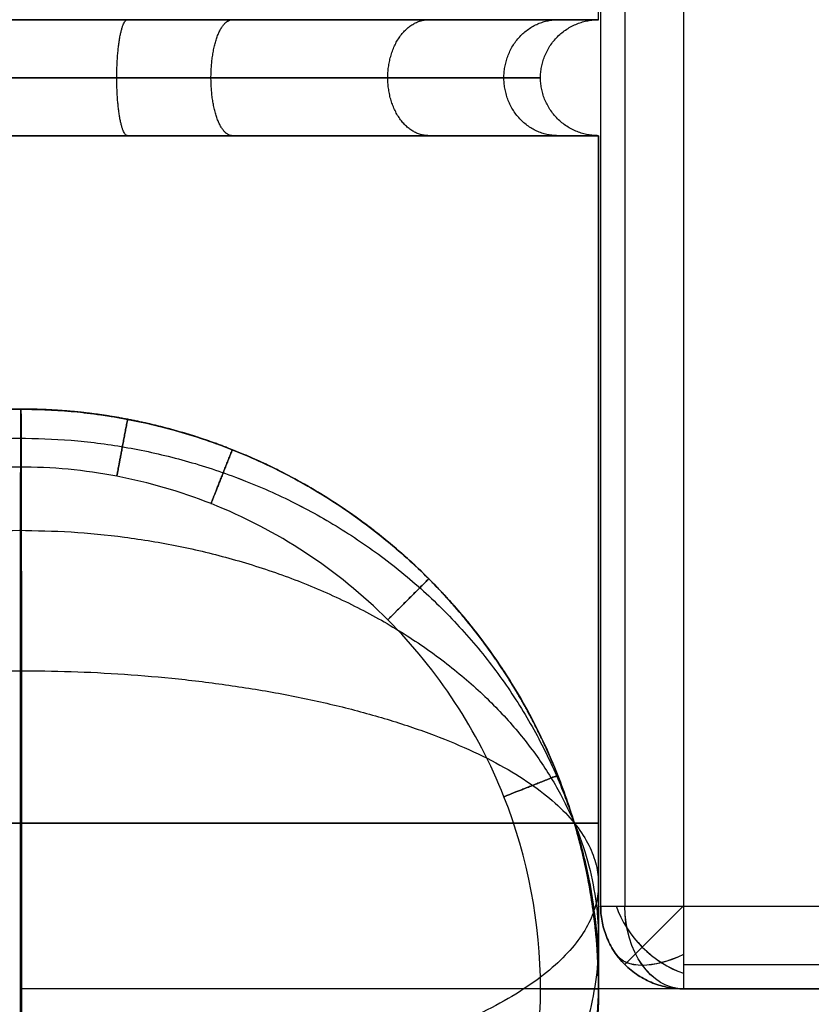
# Model space of a CAD drawing. Header units: millimetres. Extents: x -523 to -383, y 3 to 43.
# Tile 3 of 41: x -522.718 to -521.761, y 3.807 to 4.996. Entities that reach past the tile are written whole.
import ezdxf

# ---------------------------------------------------------------- set-up
doc = ezdxf.new("R2010")
doc.units = ezdxf.units.MM
doc.header["$MEASUREMENT"] = 0
doc.layers.add('Default', color=7, linetype='Continuous', true_color=0x000000)

msp = doc.modelspace()

# ---------------------------------------------------------------- linework, layer by layer
at = {"layer": 'Default'}
for p, q in [((-521.916, 42.3258, -47.1014), (-521.916, 3.9258, -47.1014)), ((-521.916, 42.3258, -44.1014), (-521.916, 3.9258, -44.1014)), ((-521.916, 42.3258, -12.4014), (-521.916, 3.9258, -12.4014)), ((-521.916, 42.3258, -9.4014), (-521.916, 3.9258, -9.4014)), ((-521.916, 42.3258, 22.4987), (-521.916, 3.9258, 22.4987)), ((-521.916, 42.3258, 25.4987), (-521.916, 3.9258, 25.4987)), ((-521.916, 3.9258, -47.1014), (-489.0448, 3.9258, -47.1014)), ((-521.916, 3.9258, -44.1014), (-489.0448, 3.9258, -44.1014)), ((-521.916, 3.9258, -12.4014), (-489.0448, 3.9258, -12.4014)), ((-521.916, 3.9258, -9.4014), (-489.0448, 3.9258, -9.4014)), ((-521.916, 3.9258, 22.4987), (-489.0448, 3.9258, 22.4987)), ((-521.916, 3.9258, 25.4987), (-489.0448, 3.9258, 25.4987))]:
    msp.add_line(p, q, dxfattribs=at)
at = {"layer": 'Default', "extrusion": (0.503912, 0.503912, 0.701531)}
for centre in [(371.8264, 225.4534, -292.0299), (371.8264, 250.182, -267.6867), (371.8264, 275.0531, -243.2032)]:
    msp.add_arc(centre, 0.1, 54.9304, 125.0696, dxfattribs=at)
at = {"layer": 'Default', "extrusion": (0.707107, 0, -0.707107)}
for centre in [(3.9258, -402.2853, -335.8154), (3.9258, -377.7487, -360.352), (3.9258, -353.0707, -385.0301)]:
    msp.add_arc(centre, 0.1, 180, 270, dxfattribs=at)
at = {"layer": 'Default', "extrusion": (0.707107, -0.707107, 0)}
for centre in [(-366.2744, -44.2014, -371.8264), (-366.2744, -9.5014, -371.8264), (-366.2744, 25.3987, -371.8264)]:
    msp.add_arc(centre, 0.1, 90, 180, dxfattribs=at)
at = {"layer": 'Default', "extrusion": (-0.503912, 0.701531, -0.503912)}
for centre in [(421.6035, 114.442, 289.4381), (421.6035, 144.4143, 271.9524), (421.6035, 174.5594, 254.3658)]:
    msp.add_arc(centre, 0.1, 289.8795, 0.0187, dxfattribs=at)
at = {"layer": 'Default'}
for points, degree in [([(-522.016, 42.3258, -47.0014), (-522.016, 23.1258, -47.0014), (-522.016, 3.9258, -47.0014)], 2), ([(-522.016, 42.3258, -44.2014), (-522.016, 23.1258, -44.2014), (-522.016, 3.9258, -44.2014)], 2), ([(-522.016, 42.3258, -45.6014), (-522.016, 23.1258, -45.6014), (-522.016, 3.9258, -45.6014)], 2), ([(-522.016, 42.3258, -12.3014), (-522.016, 23.1258, -12.3014), (-522.016, 3.9258, -12.3014)], 2), ([(-522.016, 42.3258, -9.5014), (-522.016, 23.1258, -9.5014), (-522.016, 3.9258, -9.5014)], 2), ([(-522.016, 42.3258, -10.9014), (-522.016, 23.1258, -10.9014), (-522.016, 3.9258, -10.9014)], 2), ([(-522.016, 42.3258, 22.5987), (-522.016, 23.1258, 22.5987), (-522.016, 3.9258, 22.5987)], 2), ([(-522.016, 42.3258, 25.3987), (-522.016, 23.1258, 25.3987), (-522.016, 3.9258, 25.3987)], 2), ([(-522.016, 42.3258, 23.9987), (-522.016, 23.1258, 23.9987), (-522.016, 3.9258, 23.9987)], 2), ([(-521.9867, 42.3258, -47.0721), (-521.9867, 23.1258, -47.0721), (-521.9867, 3.9258, -47.0721)], 2), ([(-521.9867, 42.3258, -44.1306), (-521.9867, 23.1258, -44.1306), (-521.9867, 3.9258, -44.1306)], 2), ([(-521.9867, 42.3258, -12.3721), (-521.9867, 23.1258, -12.3721), (-521.9867, 3.9258, -12.3721)], 2), ([(-521.9867, 42.3258, -9.4306), (-521.9867, 23.1258, -9.4306), (-521.9867, 3.9258, -9.4306)], 2), ([(-521.9867, 42.3258, 22.528), (-521.9867, 23.1258, 22.528), (-521.9867, 3.9258, 22.528)], 2), ([(-521.9867, 42.3258, 25.4694), (-521.9867, 23.1258, 25.4694), (-521.9867, 3.9258, 25.4694)], 2), ([(-522.0186, 4.9958, -56.0508), (-522.0186, 17.0825, -56.0508), (-522.0186, 29.1692, -56.0508), (-522.0186, 41.2558, -56.0508)], 3), ([(-522.5874, 4.8558, 23.9124), (-522.6306, 4.8558, 23.9042), (-522.6746, 4.8558, 23.9), (-522.7186, 4.8558, 23.9)], 3), ([(-522.4541, 4.8558, 25.2481), (-522.3681, 4.8558, 25.213), (-522.2104, 4.8558, 25.1082), (-522.1056, 4.8558, 24.9504), (-522.0705, 4.8558, 24.8645)], 3), ([(-522.0705, 4.8558, 24.3355), (-522.1056, 4.8558, 24.2496), (-522.158, 4.8558, 24.1707), (-522.2236, 4.8558, 24.105)], 3), ([(-522.0704, 4.8558, -56.3152), (-522.1055, 4.8558, -56.4012), (-522.1579, 4.8558, -56.4801), (-522.2236, 4.8558, -56.5458)], 3), ([(-522.0186, 4.8558, 24.6), (-522.0186, 4.5792, 24.6), (-522.0186, 4.3025, 24.6), (-522.0186, 4.0258, 24.6)], 3), ([(-522.0186, 4.0258, -56.0508), (-522.0186, 4.3025, -56.0508), (-522.0186, 4.5792, -56.0508), (-522.0186, 4.8558, -56.0508)], 3), ([(-522.016, 3.9258, -47.0014), (-522.016, 3.9258, -45.6014), (-522.016, 3.9258, -44.2014)], 2), ([(-522.016, 3.9258, -12.3014), (-522.016, 3.9258, -10.9014), (-522.016, 3.9258, -9.5014)], 2), ([(-522.016, 3.9258, 22.5987), (-522.016, 3.9258, 23.9987), (-522.016, 3.9258, 25.3987)], 2), ([(-521.9867, 3.8551, -47.0014), (-521.9867, 3.8551, -45.6014), (-521.9867, 3.8551, -44.2014)], 2), ([(-521.9867, 3.8551, -12.3014), (-521.9867, 3.8551, -10.9014), (-521.9867, 3.8551, -9.5014)], 2), ([(-521.9867, 3.8551, 22.5987), (-521.9867, 3.8551, 23.9987), (-521.9867, 3.8551, 25.3987)], 2), ([(-521.916, 3.8551, -47.0721), (-505.4804, 3.8551, -47.0721), (-489.0448, 3.8551, -47.0721)], 2), ([(-521.916, 3.8551, -44.1306), (-505.4804, 3.8551, -44.1306), (-489.0448, 3.8551, -44.1306)], 2), ([(-521.916, 3.8551, -12.3721), (-505.4804, 3.8551, -12.3721), (-489.0448, 3.8551, -12.3721)], 2), ([(-521.916, 3.8551, -9.4306), (-505.4804, 3.8551, -9.4306), (-489.0448, 3.8551, -9.4306)], 2), ([(-521.916, 3.8551, 22.528), (-505.4804, 3.8551, 22.528), (-489.0448, 3.8551, 22.528)], 2), ([(-521.916, 3.8551, 25.4694), (-505.4804, 3.8551, 25.4694), (-489.0448, 3.8551, 25.4694)], 2), ([(-384.1176, 3.8258, -48.5013), (-453.4173, 3.8258, -48.4301), (-522.717, 3.8258, -48.3588)], 2), ([(-384.1176, 3.8258, -13.8013), (-453.4173, 3.8258, -13.7301), (-522.717, 3.8258, -13.6588)], 2), ([(-384.1176, 3.8258, 21.0987), (-453.4173, 3.8258, 21.17), (-522.717, 3.8258, 21.2413)], 2), ([(-522.0186, 3.8258, 23.43), (-522.0186, 3.8258, -2.6736), (-522.0186, 3.8258, -28.7772), (-522.0186, 3.8258, -54.8808)], 3), ([(-522.0186, 3.8258, 24.4), (-522.0186, 3.8258, 24.1233), (-522.0186, 3.8258, 23.8467), (-522.0186, 3.8258, 23.57)], 3), ([(-522.0186, 3.8258, -55.0208), (-522.0186, 3.8258, -55.2975), (-522.0186, 3.8258, -55.5741), (-522.0186, 3.8258, -55.8508)], 3), ([(-521.916, 3.8258, -44.2014), (-505.4804, 3.8258, -44.2014), (-489.0448, 3.8258, -44.2014)], 2), ([(-521.916, 3.8258, -47.0014), (-505.4804, 3.8258, -47.0014), (-489.0448, 3.8258, -47.0014)], 2), ([(-521.916, 3.8258, -47.0014), (-521.916, 3.8258, -45.6014), (-521.916, 3.8258, -44.2014)], 2), ([(-521.916, 3.8258, -45.6014), (-505.4804, 3.8258, -45.6014), (-489.0448, 3.8258, -45.6014)], 2), ([(-521.916, 3.8258, -9.5014), (-505.4804, 3.8258, -9.5014), (-489.0448, 3.8258, -9.5014)], 2), ([(-521.916, 3.8258, -12.3014), (-505.4804, 3.8258, -12.3014), (-489.0448, 3.8258, -12.3014)], 2), ([(-521.916, 3.8258, -12.3014), (-521.916, 3.8258, -10.9014), (-521.916, 3.8258, -9.5014)], 2), ([(-521.916, 3.8258, -10.9014), (-505.4804, 3.8258, -10.9014), (-489.0448, 3.8258, -10.9014)], 2), ([(-521.916, 3.8258, 25.3987), (-505.4804, 3.8258, 25.3987), (-489.0448, 3.8258, 25.3987)], 2), ([(-521.916, 3.8258, 22.5987), (-505.4804, 3.8258, 22.5987), (-489.0448, 3.8258, 22.5987)], 2), ([(-521.916, 3.8258, 22.5987), (-521.916, 3.8258, 23.9987), (-521.916, 3.8258, 25.3987)], 2), ([(-521.916, 3.8258, 23.9987), (-505.4804, 3.8258, 23.9987), (-489.0448, 3.8258, 23.9987)], 2)]:
    msp.add_open_spline(points, degree=degree, dxfattribs=at)
for points, weights, degree, knots in [([(-522.7186, 4.9958, 23.9), (-522.0186, 4.9958, 23.9), (-522.0186, 4.9958, 24.6), (-522.0186, 4.9958, 25.3), (-522.7186, 4.9958, 25.3), (-523.4186, 4.9958, 25.3), (-523.4186, 4.9958, 24.6), (-523.4186, 4.9958, 23.9), (-522.7186, 4.9958, 23.9)], [1, 0.707106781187, 1, 0.707106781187, 1, 0.707106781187, 1, 0.707106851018, 0.999999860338], 2, [-4.39823, -4.39823, -4.39823, -3.298672, -3.298672, -2.199115, -2.199115, -1.099557, -1.099557, 0, 0, 0]), ([(-522.7186, 4.9958, -56.7508), (-522.0186, 4.9958, -56.7508), (-522.0186, 4.9958, -56.0508), (-522.0186, 4.9958, -55.3508), (-522.7186, 4.9958, -55.3508)], [0.999999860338, 0.707106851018, 1, 0.707106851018, 0.999999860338], 2, [2.199115, 2.199115, 2.199115, 3.298672, 3.298672, 4.39823, 4.39823, 4.39823]), ([(-522.5874, 4.8558, 23.9124), (-522.6005, 4.8558, 23.9812), (-522.6005, 4.9258, 23.9812), (-522.6005, 4.9958, 23.9812), (-522.5874, 4.9958, 23.9124)], [1, 0.707106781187, 1, 0.707106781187, 1], 2, [0.1099557, 0.1099557, 0.1099557, 0.2199115, 0.2199115, 0.3298672, 0.3298672, 0.3298672]), ([(-522.5874, 4.8558, -56.7384), (-522.6005, 4.8558, -56.6696), (-522.6005, 4.9258, -56.6696), (-522.6005, 4.9958, -56.6696), (-522.5874, 4.9958, -56.7384)], [1, 0.707106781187, 1, 0.707106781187, 1], 2, [0.1099557, 0.1099557, 0.1099557, 0.2199115, 0.2199115, 0.3298672, 0.3298672, 0.3298672]), ([(-522.4609, 4.8558, 25.2509), (-522.4867, 4.8558, 25.1858), (-522.4867, 4.9258, 25.1858), (-522.4867, 4.9958, 25.1858), (-522.4609, 4.9958, 25.2509)], [1, 0.707106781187, 1, 0.707106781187, 1], 2, [0.1099557, 0.1099557, 0.1099557, 0.2199115, 0.2199115, 0.3298672, 0.3298672, 0.3298672]), ([(-522.4609, 4.8558, 23.9491), (-522.4867, 4.8558, 24.0142), (-522.4867, 4.9258, 24.0142), (-522.4867, 4.9958, 24.0142), (-522.4609, 4.9958, 23.9491)], [1, 0.707106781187, 1, 0.707106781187, 1], 2, [0.1099557, 0.1099557, 0.1099557, 0.2199115, 0.2199115, 0.3298672, 0.3298672, 0.3298672]), ([(-522.4609, 4.8558, -55.3999), (-522.4867, 4.8558, -55.465), (-522.4867, 4.9258, -55.465), (-522.4867, 4.9958, -55.465), (-522.4609, 4.9958, -55.3999)], [1, 0.707106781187, 1, 0.707106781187, 1], 2, [0.1099557, 0.1099557, 0.1099557, 0.2199115, 0.2199115, 0.3298672, 0.3298672, 0.3298672]), ([(-522.4609, 4.8558, -56.7017), (-522.4867, 4.8558, -56.6366), (-522.4867, 4.9258, -56.6366), (-522.4867, 4.9958, -56.6366), (-522.4609, 4.9958, -56.7017)], [1, 0.707106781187, 1, 0.707106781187, 1], 2, [0.1099557, 0.1099557, 0.1099557, 0.2199115, 0.2199115, 0.3298672, 0.3298672, 0.3298672]), ([(-522.2236, 4.8558, 25.095), (-522.2731, 4.8558, 25.0455), (-522.2731, 4.9258, 25.0455), (-522.2731, 4.9958, 25.0455), (-522.2236, 4.9958, 25.095)], [1, 0.707106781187, 1, 0.707106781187, 1], 2, [0.1099557, 0.1099557, 0.1099557, 0.2199115, 0.2199115, 0.3298672, 0.3298672, 0.3298672]), ([(-522.2236, 4.8558, 24.105), (-522.2731, 4.8558, 24.1545), (-522.2731, 4.9258, 24.1545), (-522.2731, 4.9958, 24.1545), (-522.2236, 4.9958, 24.105)], [1, 0.707106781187, 1, 0.707106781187, 1], 2, [0.1099557, 0.1099557, 0.1099557, 0.2199115, 0.2199115, 0.3298672, 0.3298672, 0.3298672]), ([(-522.2236, 4.8558, -55.5558), (-522.2731, 4.8558, -55.6053), (-522.2731, 4.9258, -55.6053), (-522.2731, 4.9958, -55.6053), (-522.2236, 4.9958, -55.5558)], [0.999999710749, 0.707106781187, 1, 0.707106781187, 0.999999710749], 2, [0.1099557, 0.1099557, 0.1099557, 0.2199115, 0.2199115, 0.3298673, 0.3298673, 0.3298673]), ([(-522.2236, 4.8558, -56.5458), (-522.2731, 4.8558, -56.4963), (-522.2731, 4.9258, -56.4963), (-522.2731, 4.9958, -56.4963), (-522.2236, 4.9958, -56.5458)], [1, 0.707106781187, 1, 0.707106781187, 1], 2, [0.1099557, 0.1099557, 0.1099557, 0.2199115, 0.2199115, 0.3298672, 0.3298672, 0.3298672]), ([(-522.0677, 4.8558, 24.8577), (-522.1328, 4.8558, 24.8319), (-522.1328, 4.9258, 24.8319), (-522.1328, 4.9958, 24.8319), (-522.0677, 4.9958, 24.8577)], [1, 0.707106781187, 1, 0.707106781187, 1], 2, [0.1099557, 0.1099557, 0.1099557, 0.2199115, 0.2199115, 0.3298672, 0.3298672, 0.3298672]), ([(-522.0677, 4.8558, 24.3423), (-522.1328, 4.8558, 24.3681), (-522.1328, 4.9258, 24.3681), (-522.1328, 4.9958, 24.3681), (-522.0677, 4.9958, 24.3423)], [1, 0.707106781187, 1, 0.707106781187, 1], 2, [0.1099557, 0.1099557, 0.1099557, 0.2199115, 0.2199115, 0.3298672, 0.3298672, 0.3298672]), ([(-522.0677, 4.8558, -55.7931), (-522.1328, 4.8558, -55.8189), (-522.1328, 4.9258, -55.8189), (-522.1328, 4.9958, -55.8189), (-522.0677, 4.9958, -55.7931)], [1, 0.707106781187, 1, 0.707106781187, 1], 2, [0.1099557, 0.1099557, 0.1099557, 0.2199115, 0.2199115, 0.3298672, 0.3298672, 0.3298672]), ([(-522.0677, 4.8558, -56.3085), (-522.1328, 4.8558, -56.2827), (-522.1328, 4.9258, -56.2827), (-522.1328, 4.9958, -56.2827), (-522.0677, 4.9958, -56.3085)], [1, 0.707106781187, 1, 0.707106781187, 1], 2, [0.1099557, 0.1099557, 0.1099557, 0.2199115, 0.2199115, 0.3298672, 0.3298672, 0.3298672]), ([(-522.0186, 4.8558, 24.6), (-522.0886, 4.8558, 24.6), (-522.0886, 4.9258, 24.6), (-522.0886, 4.9958, 24.6), (-522.0186, 4.9958, 24.6)], [1, 0.707106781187, 1, 0.707106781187, 1], 2, [0.1099557, 0.1099557, 0.1099557, 0.2199115, 0.2199115, 0.3298672, 0.3298672, 0.3298672]), ([(-522.0186, 4.8558, -56.0508), (-522.0886, 4.8558, -56.0508), (-522.0886, 4.9258, -56.0508), (-522.0886, 4.9958, -56.0508), (-522.0186, 4.9958, -56.0508)], [1, 0.707106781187, 1, 0.707106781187, 1], 2, [0.1099557, 0.1099557, 0.1099557, 0.2199115, 0.2199115, 0.3298672, 0.3298672, 0.3298672]), ([(-522.7186, 4.8558, 23.9), (-522.7626, 4.8558, 23.9), (-522.8065, 4.8558, 23.9042), (-522.8497, 4.8558, 23.9124), (-522.8929, 4.8558, 23.9206), (-522.9354, 4.8558, 23.9329), (-522.9763, 4.8558, 23.9491), (-523.0649, 4.8558, 23.9842), (-523.1462, 4.8558, 24.0376), (-523.2135, 4.8558, 24.105), (-523.2464, 4.8558, 24.1379), (-523.2759, 4.8558, 24.1739), (-523.3016, 4.8558, 24.2127), (-523.3275, 4.8558, 24.2516), (-523.3492, 4.8558, 24.2927), (-523.3694, 4.8558, 24.3423), (-523.4018, 4.8558, 24.4241), (-523.4186, 4.8558, 24.512), (-523.4186, 4.8558, 24.6), (-523.4186, 4.8558, 24.688), (-523.4018, 4.8558, 24.7759), (-523.3667, 4.8558, 24.8645), (-523.3492, 4.8558, 24.9073), (-523.3275, 4.8558, 24.9484), (-523.3016, 4.8558, 24.9874), (-523.2759, 4.8558, 25.026), (-523.2465, 4.8558, 25.062), (-523.2136, 4.8558, 25.095), (-523.1806, 4.8558, 25.1279), (-523.1446, 4.8558, 25.1574), (-523.106, 4.8558, 25.183), (-523.067, 4.8558, 25.2089), (-523.0259, 4.8558, 25.2306), (-522.9762, 4.8558, 25.2509), (-522.8945, 4.8558, 25.2832), (-522.8065, 4.8558, 25.3), (-522.7186, 4.8558, 25.3), (-522.6306, 4.8558, 25.3), (-522.5427, 4.8558, 25.2832), (-522.4541, 4.8558, 25.2481), (-522.4113, 4.8558, 25.2306), (-522.3701, 4.8558, 25.2089), (-522.3312, 4.8558, 25.183), (-522.2925, 4.8558, 25.1574), (-522.2565, 4.8558, 25.1279), (-522.2236, 4.8558, 25.095), (-522.1907, 4.8558, 25.062), (-522.1612, 4.8558, 25.026), (-522.1355, 4.8558, 24.9874), (-522.1097, 4.8558, 24.9484), (-522.0879, 4.8558, 24.9073), (-522.0677, 4.8558, 24.8577), (-522.0353, 4.8558, 24.7759), (-522.0186, 4.8558, 24.688), (-522.0186, 4.8558, 24.6), (-522.0186, 4.8558, 24.512), (-522.0353, 4.8558, 24.4241), (-522.0705, 4.8558, 24.3355), (-522.0879, 4.8558, 24.2927), (-522.1097, 4.8558, 24.2516), (-522.1355, 4.8558, 24.2126), (-522.1612, 4.8558, 24.174), (-522.1907, 4.8558, 24.138), (-522.2236, 4.8558, 24.105), (-522.291, 4.8558, 24.0376), (-522.3723, 4.8558, 23.9842), (-522.4609, 4.8558, 23.9491), (-522.5018, 4.8558, 23.9329), (-522.5442, 4.8558, 23.9206), (-522.5874, 4.8558, 23.9124), (-522.6306, 4.8558, 23.9042), (-522.6746, 4.8558, 23.9), (-522.7186, 4.8558, 23.9)], [1, 1, 1, 1, 1, 1, 1, 1, 1, 1, 1, 1, 1, 1.00671209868, 1.01684809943, 1.03040800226, 1.03040800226, 1.03040800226, 1.03040800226, 1.03040800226, 1.03040800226, 1.03040800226, 1.01685428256, 1.00672279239, 1.00001353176, 0.993436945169, 0.990148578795, 0.99014843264, 0.990148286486, 0.993436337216, 1.00001258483, 1.00672154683, 1.01685276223, 1.03040623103, 1.03040623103, 1.03040623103, 1.03040623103, 1.03040623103, 1.03040623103, 1.03040623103, 1.01685253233, 1.00672105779, 1.00001180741, 0.993435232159, 0.990146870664, 0.990146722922, 0.990146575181, 0.993434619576, 1.00001085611, 1.00671980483, 1.01685100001, 1.03040444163, 1.03040444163, 1.03040444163, 1.03040444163, 1.03040444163, 1.03040444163, 1.03040444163, 1.0168507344, 1.00671926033, 1.00001001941, 0.993433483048, 0.990145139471, 0.990144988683, 0.990144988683, 0.990144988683, 0.990144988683, 0.990144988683, 0.990144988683, 0.990144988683, 0.990144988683, 0.990144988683, 0.990144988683], 3, [0, 0, 0, 0, 0.132132, 0.132132, 0.132132, 0.264271, 0.264271, 0.264271, 0.552149, 0.552149, 0.552149, 0.691689, 0.691689, 0.691689, 0.838517, 0.838517, 0.838517, 1.103948, 1.103948, 1.103948, 1.376719, 1.376719, 1.376719, 1.516233, 1.516233, 1.516233, 1.655741, 1.655741, 1.655741, 1.795249, 1.795249, 1.795249, 1.942108, 1.942108, 1.942108, 2.20754, 2.20754, 2.20754, 2.480311, 2.480311, 2.480311, 2.619825, 2.619825, 2.619825, 2.759333, 2.759333, 2.759333, 2.898841, 2.898841, 2.898841, 3.0457, 3.0457, 3.0457, 3.311132, 3.311132, 3.311132, 3.583903, 3.583903, 3.583903, 3.723418, 3.723418, 3.723418, 3.862925, 3.862925, 3.862925, 4.150808, 4.150808, 4.150808, 4.282947, 4.282947, 4.282947, 4.41508, 4.41508, 4.41508, 4.41508]), ([(-522.7186, 4.8558, -55.3508), (-522.6306, 4.8558, -55.3508), (-522.5427, 4.8558, -55.3676), (-522.4543, 4.8558, -55.4026), (-522.3683, 4.8558, -55.4377), (-522.2902, 4.8558, -55.4892), (-522.2236, 4.8558, -55.5558), (-522.157, 4.8558, -55.6224), (-522.1055, 4.8558, -55.7004), (-522.0677, 4.8558, -55.7931), (-522.0353, 4.8558, -55.8749), (-522.0186, 4.8558, -55.9628), (-522.0186, 4.8558, -56.0508), (-522.0186, 4.8558, -56.1387), (-522.0353, 4.8558, -56.2267), (-522.0704, 4.8558, -56.3152), (-522.0879, 4.8558, -56.3581), (-522.1096, 4.8558, -56.3992), (-522.1355, 4.8558, -56.4381), (-522.1612, 4.8558, -56.4769), (-522.1907, 4.8558, -56.5129), (-522.2236, 4.8558, -56.5458), (-522.291, 4.8558, -56.6131), (-522.3723, 4.8558, -56.6666), (-522.4609, 4.8558, -56.7017), (-522.5018, 4.8558, -56.7179), (-522.5442, 4.8558, -56.7302), (-522.5874, 4.8558, -56.7384), (-522.6306, 4.8558, -56.7466), (-522.6746, 4.8558, -56.7508), (-522.7186, 4.8558, -56.7508)], [1, 1, 1, 1, 0.97390956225, 0.960864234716, 0.960864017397, 0.960863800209, 0.973892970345, 0.999951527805, 0.999951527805, 0.999951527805, 0.999951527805, 0.999951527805, 0.999951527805, 0.999951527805, 0.986792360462, 0.976955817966, 0.970441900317, 0.970441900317, 0.970441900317, 0.970441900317, 0.970441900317, 0.970441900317, 0.970441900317, 0.970441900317, 0.970441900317, 0.970441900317, 0.970441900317, 0.970441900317, 0.970441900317], 3, [0, 0, 0, 0, 0.272538, 0.272538, 0.272538, 0.55318, 0.55318, 0.55318, 0.840931, 0.840931, 0.840931, 1.106362, 1.106362, 1.106362, 1.379069, 1.379069, 1.379069, 1.518615, 1.518615, 1.518615, 1.658155, 1.658155, 1.658155, 1.946037, 1.946037, 1.946037, 2.078177, 2.078177, 2.078177, 2.21031, 2.21031, 2.21031, 2.21031]), ([(-522.7186, 4.5258, 23.43), (-523.4186, 4.5258, 23.43), (-523.4186, 3.8258, 23.43), (-523.4186, 3.1258, 23.43), (-522.7186, 3.1258, 23.43), (-522.0186, 3.1258, 23.43), (-522.0186, 3.8258, 23.43), (-522.0186, 4.5258, 23.43), (-522.7186, 4.5258, 23.43)], [0.999999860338, 0.707106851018, 1, 0.707106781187, 1, 0.707106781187, 1, 0.707106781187, 1], 2, [0, 0, 0, 1.099557, 1.099557, 2.199115, 2.199115, 3.298672, 3.298672, 4.39823, 4.39823, 4.39823]), ([(-522.7186, 4.5258, 24.4), (-523.4186, 4.5258, 24.4), (-523.4186, 3.8258, 24.4), (-523.4186, 3.1258, 24.4), (-522.7186, 3.1258, 24.4), (-522.0186, 3.1258, 24.4), (-522.0186, 3.8258, 24.4), (-522.0186, 4.5258, 24.4), (-522.7186, 4.5258, 24.4)], [1, 0.707106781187, 1, 0.707106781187, 1, 0.707106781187, 1, 0.707106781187, 1], 2, [0, 0, 0, 1.099557, 1.099557, 2.199115, 2.199115, 3.298672, 3.298672, 4.39823, 4.39823, 4.39823]), ([(-522.7186, 4.5258, 23.57), (-522.0186, 4.5258, 23.57), (-522.0186, 3.8258, 23.57), (-522.0186, 3.1258, 23.57), (-522.7186, 3.1258, 23.57), (-523.4186, 3.1258, 23.57), (-523.4186, 3.8258, 23.57), (-523.4186, 4.5258, 23.57), (-522.7186, 4.5258, 23.57)], [1, 0.707106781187, 1, 0.707106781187, 1, 0.707106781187, 1, 0.707106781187, 1], 2, [-4.39823, -4.39823, -4.39823, -3.298672, -3.298672, -2.199115, -2.199115, -1.099557, -1.099557, 0, 0, 0]), ([(-522.7186, 4.5258, -55.8508), (-523.4186, 4.5258, -55.8508), (-523.4186, 3.8258, -55.8508), (-523.4186, 3.1258, -55.8508), (-522.7186, 3.1258, -55.8508), (-522.0186, 3.1258, -55.8508), (-522.0186, 3.8258, -55.8508), (-522.0186, 4.5258, -55.8508), (-522.7186, 4.5258, -55.8508)], [1, 0.707106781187, 1, 0.707106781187, 1, 0.707106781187, 1, 0.707106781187, 1], 2, [0, 0, 0, 1.099557, 1.099557, 2.199115, 2.199115, 3.298672, 3.298672, 4.39823, 4.39823, 4.39823]), ([(-522.7186, 4.5258, -55.0208), (-523.4186, 4.5258, -55.0208), (-523.4186, 3.8258, -55.0208), (-523.4186, 3.1258, -55.0208), (-522.7186, 3.1258, -55.0208), (-522.0186, 3.1258, -55.0208), (-522.0186, 3.8258, -55.0208), (-522.0186, 4.5258, -55.0208), (-522.7186, 4.5258, -55.0208)], [1, 0.707106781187, 1, 0.707106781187, 1, 0.707106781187, 1, 0.707106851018, 0.999999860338], 2, [0, 0, 0, 1.099557, 1.099557, 2.199115, 2.199115, 3.298672, 3.298672, 4.39823, 4.39823, 4.39823]), ([(-522.7186, 4.5258, -54.8808), (-522.6746, 4.5258, -54.8808), (-522.6306, 4.5217, -54.8808), (-522.5874, 4.5134, -54.8808), (-522.5442, 4.5052, -54.8808), (-522.5018, 4.4929, -54.8808), (-522.4609, 4.4767, -54.8808), (-522.3723, 4.4416, -54.8808), (-522.291, 4.3882, -54.8808), (-522.2236, 4.3208, -54.8808), (-522.1907, 4.2879, -54.8808), (-522.1612, 4.2519, -54.8808), (-522.1355, 4.2132, -54.8808), (-522.1096, 4.1742, -54.8808), (-522.0879, 4.1331, -54.8808), (-522.0677, 4.0835, -54.8808), (-522.0353, 4.0017, -54.8808), (-522.0186, 3.9138, -54.8808), (-522.0186, 3.8258, -54.8808), (-522.0186, 3.7379, -54.8808), (-522.0353, 3.6499, -54.8808), (-522.0705, 3.5614, -54.8808), (-522.0879, 3.5185, -54.8808), (-522.1097, 3.4774, -54.8808), (-522.1355, 3.4385, -54.8808), (-522.1612, 3.3998, -54.8808), (-522.1907, 3.3638, -54.8808), (-522.2236, 3.3309, -54.8808), (-522.2565, 3.2979, -54.8808), (-522.2925, 3.2685, -54.8808), (-522.3312, 3.2428, -54.8808), (-522.3701, 3.2169, -54.8808), (-522.4112, 3.1952, -54.8808), (-522.4609, 3.175, -54.8808), (-522.5427, 3.1426, -54.8808), (-522.6306, 3.1258, -54.8808), (-522.7186, 3.1258, -54.8808), (-522.8065, 3.1258, -54.8808), (-522.8945, 3.1426, -54.8808), (-522.9831, 3.1777, -54.8808), (-523.0259, 3.1952, -54.8808), (-523.067, 3.2169, -54.8808), (-523.1059, 3.2428, -54.8808), (-523.1446, 3.2685, -54.8808), (-523.1806, 3.2979, -54.8808), (-523.2135, 3.3309, -54.8808), (-523.2465, 3.3638, -54.8808), (-523.2759, 3.3998, -54.8808), (-523.3016, 3.4385, -54.8808), (-523.3275, 3.4774, -54.8808), (-523.3492, 3.5185, -54.8808), (-523.3694, 3.5682, -54.8808), (-523.4018, 3.6499, -54.8808), (-523.4186, 3.7379, -54.8808), (-523.4186, 3.8258, -54.8808), (-523.4186, 3.9138, -54.8808), (-523.4018, 4.0017, -54.8808), (-523.3667, 4.0903, -54.8808), (-523.3492, 4.1332, -54.8808), (-523.3275, 4.1743, -54.8808), (-523.3016, 4.2132, -54.8808), (-523.2759, 4.2519, -54.8808), (-523.2465, 4.2879, -54.8808), (-523.2136, 4.3208, -54.8808), (-523.1462, 4.3882, -54.8808), (-523.0649, 4.4416, -54.8808), (-522.9763, 4.4767, -54.8808), (-522.9354, 4.4929, -54.8808), (-522.8929, 4.5052, -54.8808), (-522.8497, 4.5134, -54.8808), (-522.8065, 4.5217, -54.8808), (-522.7626, 4.5258, -54.8808), (-522.7186, 4.5258, -54.8808)], [1, 1, 1, 1, 1, 1, 1, 1, 1, 1, 1, 1, 1, 1.00671209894, 1.01684810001, 1.03040800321, 1.03040800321, 1.03040800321, 1.03040800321, 1.03040800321, 1.03040800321, 1.03040800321, 1.01685428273, 1.00672279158, 1.00001352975, 0.993436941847, 0.990148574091, 0.990148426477, 0.990148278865, 0.99343632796, 1.00001257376, 1.00672153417, 1.01685274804, 1.03040621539, 1.03040621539, 1.03040621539, 1.03040621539, 1.03040621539, 1.03040621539, 1.03040621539, 1.01685251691, 1.00672104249, 1.00001179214, 0.993435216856, 0.990146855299, 0.990146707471, 0.990146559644, 0.993434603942, 1.00001084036, 1.00671978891, 1.01685098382, 1.03040442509, 1.03040442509, 1.03040442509, 1.03040442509, 1.03040442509, 1.03040442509, 1.03040442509, 1.01685071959, 1.00671924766, 1.00001000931, 0.993433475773, 0.990145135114, 0.99014498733, 0.99014498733, 0.99014498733, 0.99014498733, 0.99014498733, 0.99014498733, 0.99014498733, 0.99014498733, 0.99014498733, 0.99014498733], 3, [0, 0, 0, 0, 0.132132, 0.132132, 0.132132, 0.264271, 0.264271, 0.264271, 0.552149, 0.552149, 0.552149, 0.691689, 0.691689, 0.691689, 0.838517, 0.838517, 0.838517, 1.103948, 1.103948, 1.103948, 1.376719, 1.376719, 1.376719, 1.516233, 1.516233, 1.516233, 1.655741, 1.655741, 1.655741, 1.795249, 1.795249, 1.795249, 1.942108, 1.942108, 1.942108, 2.20754, 2.20754, 2.20754, 2.480311, 2.480311, 2.480311, 2.619825, 2.619825, 2.619825, 2.759333, 2.759333, 2.759333, 2.898841, 2.898841, 2.898841, 3.0457, 3.0457, 3.0457, 3.311132, 3.311132, 3.311132, 3.583903, 3.583903, 3.583903, 3.723418, 3.723418, 3.723418, 3.862925, 3.862925, 3.862925, 4.150808, 4.150808, 4.150808, 4.282947, 4.282947, 4.282947, 4.41508, 4.41508, 4.41508, 4.41508]), ([(-522.7186, 4.5258, -15.7254), (-523.4186, 4.5258, -15.7254), (-523.4186, 3.8258, -15.7254), (-523.4186, 3.1258, -15.7254), (-522.7186, 3.1258, -15.7254), (-522.0186, 3.1258, -15.7254), (-522.0186, 3.8258, -15.7254), (-522.0186, 4.5258, -15.7254), (-522.7186, 4.5258, -15.7254)], [1, 0.707106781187, 1, 0.707106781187, 1, 0.707106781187, 1, 0.707106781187, 1], 2, [0, 0, 0, 1.099557, 1.099557, 2.199115, 2.199115, 3.298672, 3.298672, 4.39823, 4.39823, 4.39823]), ([(-522.717, 3.8258, -48.3588), (-522.717, 3.1258, -48.3588), (-522.7163, 3.1258, -47.6588), (-522.7156, 3.1258, -46.9588), (-522.7156, 3.8258, -46.9588), (-522.7156, 4.5258, -46.9588), (-522.7163, 4.5258, -47.6588), (-522.717, 4.5258, -48.3588), (-522.717, 3.8258, -48.3588)], [1, 0.707106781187, 1, 0.707106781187, 1, 0.707106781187, 1, 0.707106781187, 1], 2, [0, 0, 0, 1.099557, 1.099557, 2.199115, 2.199115, 3.298672, 3.298672, 4.39823, 4.39823, 4.39823]), ([(-522.717, 3.8258, -13.6588), (-522.717, 3.1258, -13.6588), (-522.7163, 3.1258, -12.9588), (-522.7156, 3.1258, -12.2588), (-522.7156, 3.8258, -12.2588), (-522.7156, 4.5258, -12.2588), (-522.7163, 4.5258, -12.9588), (-522.717, 4.5258, -13.6588), (-522.717, 3.8258, -13.6588)], [1, 0.707106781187, 1, 0.707106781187, 1, 0.707106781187, 1, 0.707106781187, 1], 2, [0, 0, 0, 1.099557, 1.099557, 2.199115, 2.199115, 3.298672, 3.298672, 4.39823, 4.39823, 4.39823]), ([(-522.717, 3.8258, 21.2413), (-522.717, 3.1258, 21.2413), (-522.7163, 3.1258, 21.9413), (-522.7156, 3.1258, 22.6413), (-522.7156, 3.8258, 22.6413), (-522.7156, 4.5258, 22.6413), (-522.7163, 4.5258, 21.9413), (-522.717, 4.5258, 21.2413), (-522.717, 3.8258, 21.2413)], [1, 0.707106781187, 1, 0.707106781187, 1, 0.707106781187, 1, 0.707106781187, 1], 2, [0, 0, 0, 1.099557, 1.099557, 2.199115, 2.199115, 3.298672, 3.298672, 4.39823, 4.39823, 4.39823]), ([(-522.5874, 4.5134, 23.57), (-522.6005, 4.4447, 23.57), (-522.6005, 4.4447, 23.5), (-522.6005, 4.4447, 23.43), (-522.5874, 4.5134, 23.43)], [1, 0.707106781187, 1, 0.707106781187, 1], 2, [0, 0, 0, 0.1099557, 0.1099557, 0.2199115, 0.2199115, 0.2199115]), ([(-522.5874, 4.5134, -54.8808), (-522.6005, 4.4447, -54.8808), (-522.6005, 4.4447, -54.9508), (-522.6005, 4.4447, -55.0208), (-522.5874, 4.5134, -55.0208)], [1, 0.707106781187, 1, 0.707106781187, 1], 2, [0.1099557, 0.1099557, 0.1099557, 0.2199115, 0.2199115, 0.3298672, 0.3298672, 0.3298672]), ([(-522.7186, 4.4907, 24.216), (-523.4186, 4.4907, 24.216), (-523.4186, 3.8399, 24.4736), (-523.4186, 3.189, 24.7313), (-522.7186, 3.189, 24.7313), (-522.0186, 3.189, 24.7313), (-522.0186, 3.8399, 24.4736), (-522.0186, 4.4907, 24.216), (-522.7186, 4.4907, 24.216)], [1, 0.707106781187, 1, 0.707106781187, 1, 0.707106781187, 1, 0.707106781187, 1], 2, [0, 0, 0, 1.099557, 1.099557, 2.199115, 2.199115, 3.298672, 3.298672, 4.39823, 4.39823, 4.39823]), ([(-522.7186, 4.4907, -55.6667), (-523.4186, 4.4907, -55.6667), (-523.4186, 3.8399, -55.9244), (-523.4186, 3.189, -56.1821), (-522.7186, 3.189, -56.1821), (-522.0186, 3.189, -56.1821), (-522.0186, 3.8399, -55.9244), (-522.0186, 4.4907, -55.6667), (-522.7186, 4.4907, -55.6667)], [1, 0.707106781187, 1, 0.707106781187, 1, 0.707106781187, 1, 0.707106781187, 1], 2, [0, 0, 0, 1.099557, 1.099557, 2.199115, 2.199115, 3.298672, 3.298672, 4.39823, 4.39823, 4.39823]), ([(-522.4609, 4.4767, 23.57), (-522.4867, 4.4116, 23.57), (-522.4867, 4.4116, 23.5), (-522.4867, 4.4116, 23.43), (-522.4609, 4.4767, 23.43)], [1, 0.707106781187, 1, 0.707106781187, 1], 2, [0, 0, 0, 0.1099557, 0.1099557, 0.2199115, 0.2199115, 0.2199115]), ([(-522.4609, 4.4767, -54.8808), (-522.4867, 4.4116, -54.8808), (-522.4867, 4.4116, -54.9508), (-522.4867, 4.4116, -55.0208), (-522.4609, 4.4767, -55.0208)], [1, 0.707106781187, 1, 0.707106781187, 1], 2, [0.1099557, 0.1099557, 0.1099557, 0.2199115, 0.2199115, 0.3298672, 0.3298672, 0.3298672]), ([(-522.7186, 4.3794, 24.0464), (-523.4186, 4.3794, 24.0464), (-523.4186, 3.8844, 24.5414), (-523.4186, 3.3894, 25.0364), (-522.7186, 3.3894, 25.0364), (-522.0186, 3.3894, 25.0364), (-522.0186, 3.8844, 24.5414), (-522.0186, 4.3794, 24.0464), (-522.7186, 4.3794, 24.0464)], [1, 0.707106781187, 1, 0.707106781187, 1, 0.707106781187, 1, 0.707106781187, 1], 2, [0, 0, 0, 1.099557, 1.099557, 2.199115, 2.199115, 3.298672, 3.298672, 4.39823, 4.39823, 4.39823]), ([(-522.7186, 4.3794, -55.4972), (-523.4186, 4.3794, -55.4972), (-523.4186, 3.8844, -55.9922), (-523.4186, 3.3894, -56.4872), (-522.7186, 3.3894, -56.4872), (-522.0186, 3.3894, -56.4872), (-522.0186, 3.8844, -55.9922), (-522.0186, 4.3794, -55.4972), (-522.7186, 4.3794, -55.4972)], [1, 0.707106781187, 1, 0.707106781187, 1, 0.707106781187, 1, 0.707106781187, 1], 2, [0, 0, 0, 1.099557, 1.099557, 2.199115, 2.199115, 3.298672, 3.298672, 4.39823, 4.39823, 4.39823]), ([(-522.2236, 4.3208, 23.57), (-522.2731, 4.2713, 23.57), (-522.2731, 4.2713, 23.5), (-522.2731, 4.2713, 23.43), (-522.2236, 4.3208, 23.43)], [1, 0.707106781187, 1, 0.707106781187, 1], 2, [0, 0, 0, 0.1099557, 0.1099557, 0.2199115, 0.2199115, 0.2199115]), ([(-522.2236, 4.3208, -54.8808), (-522.2731, 4.2713, -54.8808), (-522.2731, 4.2713, -54.9508), (-522.2731, 4.2713, -55.0208), (-522.2236, 4.3208, -55.0208)], [1, 0.707106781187, 1, 0.707106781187, 1], 2, [0.1099557, 0.1099557, 0.1099557, 0.2199115, 0.2199115, 0.3298672, 0.3298672, 0.3298672]), ([(-522.7186, 4.2099, 23.9351), (-523.4186, 4.2099, 23.9351), (-523.4186, 3.9522, 24.586), (-523.4186, 3.6945, 25.2368), (-522.7186, 3.6945, 25.2368), (-522.0186, 3.6945, 25.2368), (-522.0186, 3.9522, 24.586), (-522.0186, 4.2099, 23.9351), (-522.7186, 4.2099, 23.9351)], [1, 0.707106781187, 1, 0.707106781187, 1, 0.707106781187, 1, 0.707106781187, 1], 2, [0, 0, 0, 1.099557, 1.099557, 2.199115, 2.199115, 3.298672, 3.298672, 4.39823, 4.39823, 4.39823]), ([(-522.7186, 4.2099, -55.3859), (-523.4186, 4.2099, -55.3859), (-523.4186, 3.9522, -56.0368), (-523.4186, 3.6945, -56.6876), (-522.7186, 3.6945, -56.6876), (-522.0186, 3.6945, -56.6876), (-522.0186, 3.9522, -56.0368), (-522.0186, 4.2099, -55.3859), (-522.7186, 4.2099, -55.3859)], [1, 0.707106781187, 1, 0.707106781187, 1, 0.707106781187, 1, 0.707106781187, 1], 2, [0, 0, 0, 1.099557, 1.099557, 2.199115, 2.199115, 3.298672, 3.298672, 4.39823, 4.39823, 4.39823]), ([(-522.0677, 4.0835, 23.57), (-522.1328, 4.0577, 23.57), (-522.1328, 4.0577, 23.5), (-522.1328, 4.0577, 23.43), (-522.0677, 4.0835, 23.43)], [1, 0.707106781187, 1, 0.707106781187, 1], 2, [0, 0, 0, 0.1099557, 0.1099557, 0.2199115, 0.2199115, 0.2199115]), ([(-522.0677, 4.0835, -54.8808), (-522.1328, 4.0577, -54.8808), (-522.1328, 4.0577, -54.9508), (-522.1328, 4.0577, -55.0208), (-522.0677, 4.0835, -55.0208)], [1, 0.707106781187, 1, 0.707106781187, 1], 2, [0.1099557, 0.1099557, 0.1099557, 0.2199115, 0.2199115, 0.3298672, 0.3298672, 0.3298672]), ([(-522.7186, 4.0258, 23.9), (-523.4186, 4.0258, 23.9), (-523.4186, 4.0258, 24.6), (-523.4186, 4.0258, 25.3), (-522.7186, 4.0258, 25.3), (-522.0186, 4.0258, 25.3), (-522.0186, 4.0258, 24.6), (-522.0186, 4.0258, 23.9), (-522.7186, 4.0258, 23.9)], [1, 0.707106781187, 1, 0.707106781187, 1, 0.707106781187, 1, 0.707106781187, 1], 2, [0, 0, 0, 1.099557, 1.099557, 2.199115, 2.199115, 3.298672, 3.298672, 4.39823, 4.39823, 4.39823]), ([(-522.7186, 4.0258, -55.3508), (-523.4186, 4.0258, -55.3508), (-523.4186, 4.0258, -56.0508), (-523.4186, 4.0258, -56.7508), (-522.7186, 4.0258, -56.7508), (-522.0186, 4.0258, -56.7508), (-522.0186, 4.0258, -56.0508), (-522.0186, 4.0258, -55.3508), (-522.7186, 4.0258, -55.3508)], [1, 0.707106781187, 1, 0.707106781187, 1, 0.707106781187, 1, 0.707106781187, 1], 2, [0, 0, 0, 1.099557, 1.099557, 2.199115, 2.199115, 3.298672, 3.298672, 4.39823, 4.39823, 4.39823]), ([(-522.0186, 3.8258, 23.57), (-522.0886, 3.8258, 23.57), (-522.0886, 3.8258, 23.5), (-522.0886, 3.8258, 23.43), (-522.0186, 3.8258, 23.43)], [1, 0.707106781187, 1, 0.707106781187, 1], 2, [0, 0, 0, 0.1099557, 0.1099557, 0.2199115, 0.2199115, 0.2199115]), ([(-522.0186, 3.8258, -54.8808), (-522.0886, 3.8258, -54.8808), (-522.0886, 3.8258, -54.9508), (-522.0886, 3.8258, -55.0208), (-522.0186, 3.8258, -55.0208)], [1, 0.707106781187, 1, 0.707106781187, 1], 2, [0.1099557, 0.1099557, 0.1099557, 0.2199115, 0.2199115, 0.3298672, 0.3298672, 0.3298672])]:
    msp.add_rational_spline(points, weights, degree=degree, knots=knots, dxfattribs=at)
for points, knots in [([(-522.4543, 4.9958, -55.4026), (-522.3683, 4.9958, -55.4377), (-522.2104, 4.9958, -55.5425), (-522.1055, 4.9958, -55.7004), (-522.0704, 4.9958, -55.7864)], [2.4700942, 2.4700942, 2.4700942, 2.4700942, 2.7488892, 3.0275207, 3.0275207, 3.0275207, 3.0275207]), ([(-522.7186, 4.9258, 23.97), (-522.7582, 4.9258, 23.97), (-522.8373, 4.9258, 23.9775), (-522.9965, 4.9258, 24.0236), (-523.1766, 4.9258, 24.142), (-523.3171, 4.9258, 24.3559), (-523.3637, 4.9258, 24.6), (-523.3171, 4.9258, 24.8441), (-523.1766, 4.9258, 25.058), (-522.9627, 4.9258, 25.1986), (-522.7186, 4.9258, 25.2451), (-522.4745, 4.9258, 25.1986), (-522.2605, 4.9258, 25.058), (-522.12, 4.9258, 24.8441), (-522.0735, 4.9258, 24.6), (-522.12, 4.9258, 24.3559), (-522.2605, 4.9258, 24.142), (-522.4407, 4.9258, 24.0236), (-522.5998, 4.9258, 23.9775), (-522.679, 4.9258, 23.97), (-522.7186, 4.9258, 23.97)], [0, 0, 0, 0, 0.131935, 0.263871, 0.549778, 0.835685, 1.099556, 1.363427, 1.649333, 1.93524, 2.199111, 2.462982, 2.748889, 3.034796, 3.298667, 3.562538, 3.848445, 4.134352, 4.266287, 4.398223, 4.398223, 4.398223, 4.398223]), ([(-522.7186, 4.9258, -56.6808), (-522.7582, 4.9258, -56.6808), (-522.8373, 4.9258, -56.6733), (-522.9965, 4.9258, -56.6272), (-523.1766, 4.9258, -56.5088), (-523.3171, 4.9258, -56.2949), (-523.3637, 4.9258, -56.0508), (-523.3171, 4.9258, -55.8067), (-523.1766, 4.9258, -55.5928), (-522.9627, 4.9258, -55.4522), (-522.7186, 4.9258, -55.4057), (-522.4745, 4.9258, -55.4522), (-522.2605, 4.9258, -55.5928), (-522.12, 4.9258, -55.8067), (-522.0735, 4.9258, -56.0508), (-522.12, 4.9258, -56.2949), (-522.2605, 4.9258, -56.5088), (-522.4407, 4.9258, -56.6272), (-522.5998, 4.9258, -56.6733), (-522.679, 4.9258, -56.6808), (-522.7186, 4.9258, -56.6808)], [0, 0, 0, 0, 0.131935, 0.263871, 0.549778, 0.835685, 1.099556, 1.363427, 1.649333, 1.93524, 2.199111, 2.462982, 2.748889, 3.034796, 3.298667, 3.562538, 3.848445, 4.134352, 4.266287, 4.398223, 4.398223, 4.398223, 4.398223]), ([(-522.4543, 4.8558, -55.4026), (-522.3683, 4.8558, -55.4377), (-522.2104, 4.8558, -55.5425), (-522.1055, 4.8558, -55.7004), (-522.0704, 4.8558, -55.7864)], [2.4700942, 2.4700942, 2.4700942, 2.4700942, 2.7488892, 3.0275207, 3.0275207, 3.0275207, 3.0275207]), ([(-522.7186, 4.5258, -54.8808), (-522.6746, 4.5258, -54.8808), (-522.5866, 4.5175, -54.8808), (-522.4098, 4.4663, -54.8808), (-522.2117, 4.3361, -54.8808), (-522.1055, 4.1762, -54.8808), (-522.0704, 4.0903, -54.8808)], [0, 0, 0, 0, 0.1319355, 0.263871, 0.5497779, 0.8284044, 0.8284044, 0.8284044, 0.8284044]), ([(-522.7186, 4.4558, 23.5), (-522.679, 4.4558, 23.5), (-522.5998, 4.4483, 23.5), (-522.4407, 4.4022, 23.5), (-522.2605, 4.2839, 23.5), (-522.12, 4.0699, 23.5), (-522.0735, 3.8258, 23.5), (-522.12, 3.5818, 23.5), (-522.2605, 3.3678, 23.5), (-522.4745, 3.2273, 23.5), (-522.7186, 3.1807, 23.5), (-522.9626, 3.2273, 23.5), (-523.1766, 3.3678, 23.5), (-523.3171, 3.5818, 23.5), (-523.3637, 3.8258, 23.5), (-523.3171, 4.0699, 23.5), (-523.1766, 4.2839, 23.5), (-522.9965, 4.4022, 23.5), (-522.8373, 4.4483, 23.5), (-522.7582, 4.4558, 23.5), (-522.7186, 4.4558, 23.5)], [0, 0, 0, 0, 0.131935, 0.263871, 0.549778, 0.835685, 1.099556, 1.363427, 1.649334, 1.93524, 2.199111, 2.462982, 2.748889, 3.034796, 3.298667, 3.562538, 3.848445, 4.134352, 4.266287, 4.398223, 4.398223, 4.398223, 4.398223]), ([(-522.7186, 4.4558, -54.9508), (-522.679, 4.4558, -54.9508), (-522.5998, 4.4483, -54.9508), (-522.4407, 4.4022, -54.9508), (-522.2605, 4.2839, -54.9508), (-522.12, 4.0699, -54.9508), (-522.0735, 3.8258, -54.9508), (-522.12, 3.5818, -54.9508), (-522.2605, 3.3678, -54.9508), (-522.4745, 3.2273, -54.9508), (-522.7186, 3.1807, -54.9508), (-522.9626, 3.2273, -54.9508), (-523.1766, 3.3678, -54.9508), (-523.3171, 3.5818, -54.9508), (-523.3637, 3.8258, -54.9508), (-523.3171, 4.0699, -54.9508), (-523.1766, 4.2839, -54.9508), (-522.9965, 4.4022, -54.9508), (-522.8373, 4.4483, -54.9508), (-522.7582, 4.4558, -54.9508), (-522.7186, 4.4558, -54.9508)], [0, 0, 0, 0, 0.131935, 0.263871, 0.549778, 0.835685, 1.099556, 1.363427, 1.649333, 1.93524, 2.199111, 2.462982, 2.748889, 3.034796, 3.298667, 3.562538, 3.848445, 4.134352, 4.266287, 4.398223, 4.398223, 4.398223, 4.398223]), ([(-522.0186, 4.0258, 24.6), (-522.0186, 4.0007, 24.6), (-522.0186, 3.9483, 24.59), (-522.0186, 3.8804, 24.5454), (-522.0186, 3.8358, 24.4775), (-522.0186, 3.8258, 24.4251), (-522.0186, 3.8258, 24.4)], [0, 0, 0, 0, 0.0753917, 0.1570794, 0.2387671, 0.3141588, 0.3141588, 0.3141588, 0.3141588]), ([(-522.0186, 3.8258, -55.8508), (-522.0186, 3.8258, -55.8759), (-522.0186, 3.8358, -55.9283), (-522.0186, 3.8804, -55.9962), (-522.0186, 3.9483, -56.0408), (-522.0186, 4.0007, -56.0508), (-522.0186, 4.0258, -56.0508)], [0, 0, 0, 0, 0.0753917, 0.1570794, 0.2387671, 0.3141588, 0.3141588, 0.3141588, 0.3141588])]:
    msp.add_open_spline(points, degree=3, knots=knots, dxfattribs=at)
for points in [[(-522.016, 3.9258, -47.0014), (-522.016, 3.8258, -47.0014), (-521.916, 3.8258, -47.0014)], [(-521.916, 3.8258, -44.2014), (-522.016, 3.8258, -44.2014), (-522.016, 3.9258, -44.2014)], [(-522.016, 3.9258, -47.0014), (-522.016, 3.9258, -47.1014), (-521.916, 3.9258, -47.1014)], [(-522.016, 3.9258, -44.2014), (-522.016, 3.9258, -44.1014), (-521.916, 3.9258, -44.1014)], [(-521.916, 3.8258, -45.5914), (-522.016, 3.8258, -45.5914), (-522.016, 3.9258, -45.5914)], [(-522.016, 3.9258, -12.3014), (-522.016, 3.8258, -12.3014), (-521.916, 3.8258, -12.3014)], [(-521.916, 3.8258, -9.5014), (-522.016, 3.8258, -9.5014), (-522.016, 3.9258, -9.5014)], [(-522.016, 3.9258, -12.3014), (-522.016, 3.9258, -12.4014), (-521.916, 3.9258, -12.4014)], [(-522.016, 3.9258, -9.5014), (-522.016, 3.9258, -9.4014), (-521.916, 3.9258, -9.4014)], [(-521.916, 3.8258, -10.8914), (-522.016, 3.8258, -10.8914), (-522.016, 3.9258, -10.8914)], [(-522.016, 3.9258, 22.5987), (-522.016, 3.8258, 22.5987), (-521.916, 3.8258, 22.5987)], [(-521.916, 3.8258, 25.3987), (-522.016, 3.8258, 25.3987), (-522.016, 3.9258, 25.3987)], [(-522.016, 3.9258, 22.5987), (-522.016, 3.9258, 22.4987), (-521.916, 3.9258, 22.4987)], [(-522.016, 3.9258, 25.3987), (-522.016, 3.9258, 25.4987), (-521.916, 3.9258, 25.4987)], [(-521.916, 3.8258, 24.0087), (-522.016, 3.8258, 24.0087), (-522.016, 3.9258, 24.0087)], [(-521.916, 3.9258, -47.1014), (-521.916, 3.8258, -47.1014), (-521.916, 3.8258, -47.0014)], [(-521.916, 3.9258, -44.1014), (-521.916, 3.8258, -44.1014), (-521.916, 3.8258, -44.2014)], [(-521.916, 3.9258, -12.4014), (-521.916, 3.8258, -12.4014), (-521.916, 3.8258, -12.3014)], [(-521.916, 3.9258, -9.4014), (-521.916, 3.8258, -9.4014), (-521.916, 3.8258, -9.5014)], [(-521.916, 3.9258, 22.4987), (-521.916, 3.8258, 22.4987), (-521.916, 3.8258, 22.5987)], [(-521.916, 3.9258, 25.4987), (-521.916, 3.8258, 25.4987), (-521.916, 3.8258, 25.3987)]]:
    msp.add_rational_spline(points, [1, 0.707106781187, 1], degree=2, dxfattribs=at)

doc.saveas('drawing.dxf')
